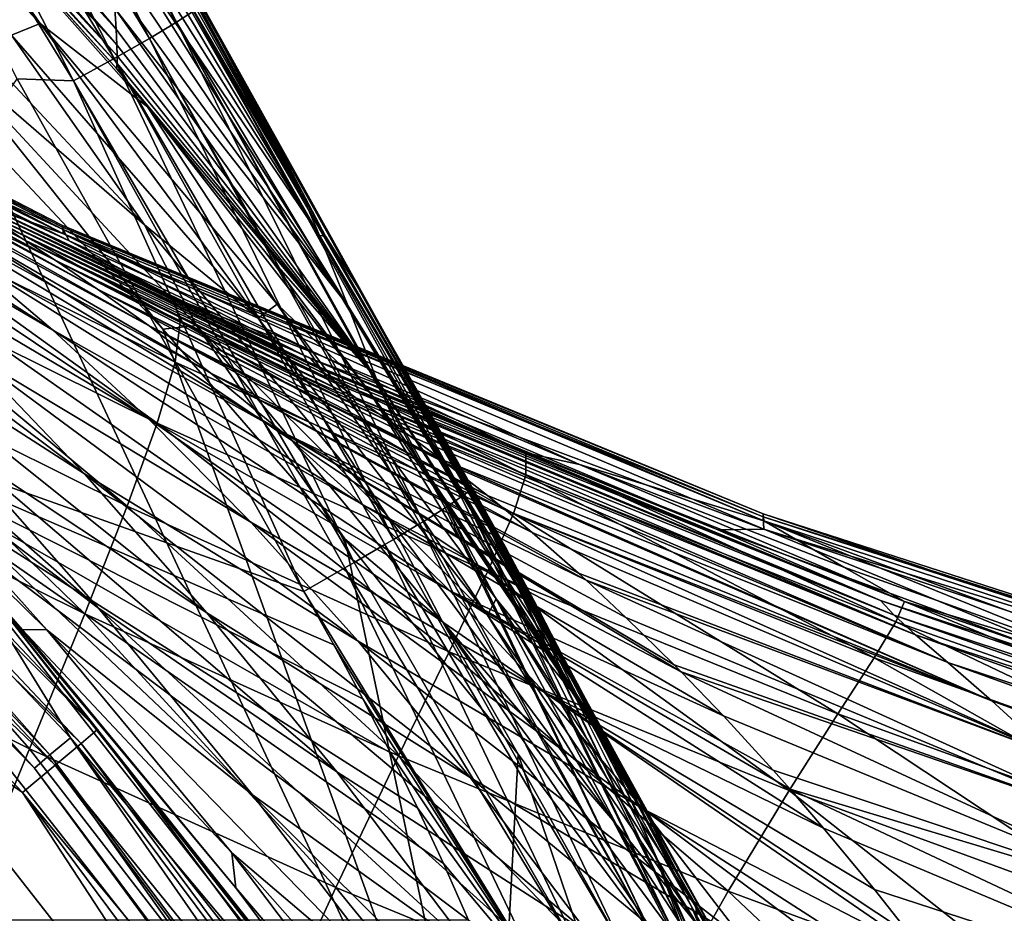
# Model space of a CAD drawing. Header units: metres. Extents: x -109 to 109, y -19 to 107.
# Tile 191 of 256: x 17.34 to 20.58, y 34.67 to 37.6. Entities that reach past the tile are written whole.
import ezdxf

# ---------------------------------------------------------------- set-up
doc = ezdxf.new("R2010")
doc.units = ezdxf.units.M
doc.layers.add('solid_21_412_310_XXX', color=7, linetype='CONTINUOUS')

msp = doc.modelspace()

# ---------------------------------------------------------------- linework, layer by layer
at = {"layer": 'solid_21_412_310_XXX'}
for points in [[(16.952427, 39.157768, -72.917732), (17.04405, 39.205036, -72.805481), (17.859095, 37.59605, -72.737877)], [(17.04405, 39.205036, -72.805481), (17.915173, 37.63253, -72.598961), (17.859095, 37.59605, -72.737877)], [(16.833017, 39.098846, -72.995178), (16.952427, 39.157768, -72.917732), (17.770233, 37.543064, -72.850014)], [(16.952427, 39.157768, -72.917732), (17.859095, 37.59605, -72.737877), (17.770233, 37.543064, -72.850014)], [(16.69622, 39.033161, -73.037155), (16.833017, 39.098846, -72.995178), (17.65427, 37.477005, -72.927216)], [(16.833017, 39.098846, -72.995178), (17.770233, 37.543064, -72.850014), (17.65427, 37.477005, -72.927216)], [(17.521332, 37.403366, -72.968857), (17.336243, 37.410538, -72.989403), (16.519939, 39.034073, -73.05706)], [(16.69622, 39.033161, -73.037155), (17.521332, 37.403366, -72.968857), (16.519939, 39.034073, -73.05706)], [(16.69622, 39.033161, -73.037155), (17.65427, 37.477005, -72.927216), (17.521332, 37.403366, -72.968857)], [(16.793264, 38.607304, -63.496338), (16.775627, 38.539696, -62.928925), (17.66127, 37.573341, -63.443195)], [(16.793264, 38.607304, -63.496338), (17.66127, 37.573341, -63.443195), (17.65667, 37.641449, -64.028053)], [(16.775627, 38.539696, -62.928925), (16.764265, 38.491882, -62.40324), (17.663454, 37.522072, -62.910217)], [(16.775627, 38.539696, -62.928925), (17.663454, 37.522072, -62.910217), (17.66127, 37.573341, -63.443195)], [(16.764265, 38.491882, -62.40324), (16.758369, 38.4617, -61.915424), (17.664188, 37.485401, -62.415737)], [(16.764265, 38.491882, -62.40324), (17.664188, 37.485401, -62.415737), (17.663454, 37.522072, -62.910217)], [(17.411596, 37.591599, -57.693089), (16.580259, 38.464149, -57.693077), (17.317564, 37.553696, -54.051914)], [(16.970682, 38.213543, -61.334255), (16.580259, 38.464149, -57.693077), (17.411596, 37.591599, -57.693089)], [(16.758369, 38.4617, -61.915424), (16.755405, 38.44315, -61.453629), (17.663952, 37.460751, -61.94466)], [(16.758369, 38.4617, -61.915424), (17.663952, 37.460751, -61.94466), (17.664188, 37.485401, -62.415737)], [(17.663952, 37.460751, -61.94466), (16.755405, 38.44315, -61.453629), (16.93322, 38.25819, -61.459377)], [(17.662565, 37.44429, -61.478096), (16.93322, 38.25819, -61.459377), (16.970682, 38.213543, -61.334255)], [(17.663952, 37.460751, -61.94466), (16.93322, 38.25819, -61.459377), (17.662565, 37.44429, -61.478096)], [(17.601332, 38.252544, -69.497238), (18.273579, 37.025852, -69.960693), (17.604156, 38.25684, -69.974197)], [(17.604156, 38.25684, -69.974197), (18.273579, 37.025852, -69.960693), (17.691635, 38.125393, -72.304436)], [(17.599491, 38.239544, -69.018318), (17.59889, 38.213936, -68.519524), (18.273579, 37.025852, -69.960693)], [(17.601332, 38.252544, -69.497238), (17.599491, 38.239544, -69.018318), (18.273579, 37.025852, -69.960693)], [(17.764065, 37.318104, -61.334267), (16.970682, 38.213543, -61.334255), (17.411596, 37.591599, -57.693089)], [(17.662565, 37.44429, -61.478096), (16.970682, 38.213543, -61.334255), (17.764065, 37.318104, -61.334267)], [(17.59889, 38.213936, -68.519524), (17.600006, 38.173119, -67.987152), (18.273579, 37.025852, -69.960693)], [(17.600006, 38.173119, -67.987152), (18.329296, 36.896282, -67.839287), (18.273579, 37.025852, -69.960693)], [(17.600006, 38.173119, -67.987152), (17.603765, 38.114353, -67.409203), (18.329296, 36.896282, -67.839287)], [(17.603765, 38.114353, -67.409203), (17.611301, 38.035744, -66.779533), (18.329296, 36.896282, -67.839287)], [(18.273579, 37.025852, -69.960693), (17.956312, 37.62788, -72.282616), (17.691635, 38.125393, -72.304436)], [(17.611301, 38.035744, -66.779533), (17.622591, 37.939308, -66.0998), (18.329296, 36.896282, -67.839287)], [(15.439322, 37.980343, 1.406475), (15.441948, 37.97456, 5.684608), (17.487228, 36.91544, 5.657964)], [(17.484543, 36.928432, 1.384245), (15.439322, 37.980343, 1.406475), (17.487228, 36.91544, 5.657964)], [(15.439886, 37.978081, -2.871683), (15.439322, 37.980343, 1.406475), (17.484543, 36.928432, 1.384245)], [(17.484985, 36.922829, -2.889547), (15.439886, 37.978081, -2.871683), (17.484543, 36.928432, 1.384245)], [(15.443297, 37.968769, -7.149741), (15.439886, 37.978081, -2.871683), (17.484985, 36.922829, -2.889547)], [(17.487228, 36.91544, 5.657964), (15.441948, 37.97456, 5.684608), (16.686438, 37.284668, 9.477011)], [(17.488237, 36.900986, -7.16305), (15.443297, 37.968769, -7.149741), (17.484985, 36.922829, -2.889547)], [(16.106157, 37.581417, -11.38891), (15.443297, 37.968769, -7.149741), (17.488237, 36.900986, -7.16305)], [(17.622591, 37.939308, -66.0998), (18.422129, 36.666191, -65.724617), (18.329296, 36.896282, -67.839287)], [(17.622591, 37.939308, -66.0998), (17.635944, 37.832466, -65.385284), (18.422129, 36.666191, -65.724617)], [(16.905216, 37.838566, -50.41074), (17.75448, 36.930702, -50.410744), (17.317564, 37.553696, -54.051914)], [(17.066835, 37.52639, -46.769569), (17.75448, 36.930702, -50.410744), (16.905216, 37.838566, -50.41074)], [(17.635944, 37.832466, -65.385284), (17.648199, 37.72892, -64.679085), (18.422129, 36.666191, -65.724617)], [(17.648199, 37.72892, -64.679085), (17.65667, 37.641449, -64.028053), (18.422129, 36.666191, -65.724617)], [(17.65667, 37.641449, -64.028053), (18.515442, 36.427723, -63.610863), (18.422129, 36.666191, -65.724617)], [(17.65667, 37.641449, -64.028053), (17.66127, 37.573341, -63.443195), (18.515442, 36.427723, -63.610863)], [(17.915173, 37.63253, -72.598961), (17.938431, 37.651989, -72.444321), (18.824615, 36.061943, -72.405914)], [(17.938431, 37.651989, -72.444321), (18.826891, 36.064632, -72.376045), (18.824615, 36.061943, -72.405914)], [(17.938431, 37.651989, -72.444321), (17.956312, 37.62788, -72.282616), (18.826891, 36.064632, -72.376045)], [(17.859095, 37.59605, -72.737877), (17.915173, 37.63253, -72.598961), (18.794447, 36.037601, -72.559723)], [(17.915173, 37.63253, -72.598961), (18.824615, 36.061943, -72.405914), (18.802967, 36.043797, -72.5308)], [(17.915173, 37.63253, -72.598961), (18.802967, 36.043797, -72.5308), (18.794447, 36.037601, -72.559723)], [(18.118835, 37.330296, -72.269302), (18.826891, 36.064632, -72.376045), (17.956312, 37.62788, -72.282616)], [(18.273579, 37.025852, -69.960693), (18.118835, 37.330296, -72.269302), (17.956312, 37.62788, -72.282616)], [(16.178219, 37.541897, -11.387679), (16.106157, 37.581417, -11.38891), (17.488237, 36.900986, -7.16305)], [(17.411596, 37.591599, -57.693089), (17.317564, 37.553696, -54.051914), (18.127348, 36.625034, -54.051922)], [(18.189476, 36.670654, -57.693096), (17.411596, 37.591599, -57.693089), (18.127348, 36.625034, -54.051922)], [(17.764065, 37.318104, -61.334267), (17.411596, 37.591599, -57.693089), (18.189476, 36.670654, -57.693096)], [(17.770233, 37.543064, -72.850014), (17.859095, 37.59605, -72.737877), (18.668989, 35.956509, -72.769409)], [(17.859095, 37.59605, -72.737877), (18.794447, 36.037601, -72.559723), (18.746841, 36.005466, -72.66848)], [(17.859095, 37.59605, -72.737877), (18.746841, 36.005466, -72.66848), (18.741211, 36.00182, -72.678032)], [(17.859095, 37.59605, -72.737877), (18.741211, 36.00182, -72.678032), (18.668989, 35.956509, -72.769409)], [(17.75448, 36.930702, -50.410744), (18.127348, 36.625034, -54.051922), (17.317564, 37.553696, -54.051914)], [(17.66127, 37.573341, -63.443195), (17.663454, 37.522072, -62.910217), (18.515442, 36.427723, -63.610863)], [(17.235386, 36.991741, -11.367039), (16.178219, 37.541897, -11.387679), (17.488237, 36.900986, -7.16305)], [(16.183401, 37.515652, -15.944046), (17.283493, 36.931808, -15.638584), (17.359013, 36.881519, -16.902205)], [(16.183401, 37.515652, -15.944046), (17.359013, 36.881519, -16.902205), (16.258348, 37.468475, -17.303251)], [(17.925119, 36.600967, -46.769573), (17.75448, 36.930702, -50.410744), (17.066835, 37.52639, -46.769569)], [(17.066835, 37.52639, -46.769569), (17.187449, 37.256382, -43.132038), (17.813839, 36.588905, -43.132038)], [(17.925119, 36.600967, -46.769573), (17.066835, 37.52639, -46.769569), (17.813839, 36.588905, -43.132038)], [(17.65427, 37.477005, -72.927216), (17.770233, 37.543064, -72.850014), (18.572102, 35.898129, -72.840889)], [(17.663454, 37.522072, -62.910217), (17.664188, 37.485401, -62.415737), (18.515442, 36.427723, -63.610863)], [(17.770233, 37.543064, -72.850014), (18.668989, 35.956509, -72.769409), (18.658484, 35.950077, -72.779312)], [(17.770233, 37.543064, -72.850014), (18.658484, 35.950077, -72.779312), (18.572102, 35.898129, -72.840889)], [(17.664188, 37.485401, -62.415737), (17.663952, 37.460751, -61.94466), (18.515442, 36.427723, -63.610863)], [(16.258348, 37.468475, -17.303251), (17.359013, 36.881519, -16.902205), (17.463991, 36.812481, -18.08947)], [(16.258348, 37.468475, -17.303251), (17.463991, 36.812481, -18.08947), (16.366287, 37.401035, -18.584606)], [(17.521332, 37.403366, -72.968857), (17.65427, 37.477005, -72.927216), (18.44277, 35.822361, -72.889366)], [(17.65427, 37.477005, -72.927216), (18.572102, 35.898129, -72.840889), (18.543846, 35.881413, -72.85511)], [(17.65427, 37.477005, -72.927216), (18.543846, 35.881413, -72.85511), (18.44277, 35.822361, -72.889366)], [(17.663952, 37.460751, -61.94466), (17.662565, 37.44429, -61.478096), (18.515442, 36.427723, -63.610863)], [(18.153641, 36.838238, -61.486252), (17.662565, 37.44429, -61.478096), (17.764065, 37.318104, -61.334267)], [(18.515442, 36.427723, -63.610863), (17.662565, 37.44429, -61.478096), (18.153641, 36.838238, -61.486252)], [(17.45211, 36.585758, -23.873665), (16.470411, 37.161312, -24.748075), (16.16128, 37.41428, -23.789635)], [(17.165483, 36.828663, -22.971811), (17.45211, 36.585758, -23.873665), (16.16128, 37.41428, -23.789635)], [(16.366287, 37.401035, -18.584606), (17.463991, 36.812481, -18.08947), (17.600344, 36.719906, -19.205997)], [(16.366287, 37.401035, -18.584606), (17.600344, 36.719906, -19.205997), (16.510004, 37.308285, -19.791445)], [(17.336243, 37.410538, -72.989403), (18.277178, 35.726933, -72.911774), (16.593924, 36.324604, -73.050827)], [(17.521332, 37.403366, -72.968857), (18.277178, 35.726933, -72.911774), (17.336243, 37.410538, -72.989403)], [(17.521332, 37.403366, -72.968857), (18.411911, 35.804501, -72.895844), (18.277178, 35.726933, -72.911774)], [(17.521332, 37.403366, -72.968857), (18.44277, 35.822361, -72.889366), (18.411911, 35.804501, -72.895844)], [(18.498901, 36.374165, -61.334282), (17.764065, 37.318104, -61.334267), (18.189476, 36.670654, -57.693096)], [(18.153641, 36.838238, -61.486252), (17.764065, 37.318104, -61.334267), (18.498901, 36.374165, -61.334282)], [(18.471985, 36.69891, -72.240616), (18.826891, 36.064632, -72.376045), (18.118835, 37.330296, -72.269302)], [(18.348202, 36.894001, -69.959579), (18.471985, 36.69891, -72.240616), (18.118835, 37.330296, -72.269302)], [(18.273579, 37.025852, -69.960693), (18.348202, 36.894001, -69.959579), (18.118835, 37.330296, -72.269302)], [(16.510004, 37.308285, -19.791445), (17.600344, 36.719906, -19.205997), (17.769743, 36.598946, -20.256815)], [(16.510004, 37.308285, -19.791445), (17.769743, 36.598946, -20.256815), (16.691912, 37.185204, -20.926565)], [(17.506546, 36.878994, 9.485047), (16.686438, 37.284668, 9.477011), (16.746237, 37.232616, 10.728851)], [(17.487228, 36.91544, 5.657964), (16.686438, 37.284668, 9.477011), (17.506546, 36.878994, 9.485047)], [(17.183926, 35.776287, -43.132038), (18.896517, 33.597668, -43.132038), (17.187449, 37.256382, -43.132038)], [(18.896517, 33.597668, -43.132038), (17.813839, 36.588905, -43.132038), (17.187449, 37.256382, -43.132038)], [(16.746237, 37.232616, 10.728851), (16.781469, 37.149632, 11.846622), (17.871122, 36.612976, 11.856074)], [(17.849554, 36.691769, 10.740151), (16.746237, 37.232616, 10.728851), (17.871122, 36.612976, 11.856074)], [(17.506546, 36.878994, 9.485047), (16.746237, 37.232616, 10.728851), (17.849554, 36.691769, 10.740151)], [(15.717966, 37.165798, -39.42606), (15.766767, 37.217525, -39.286549), (17.600277, 35.274117, -39.286549)], [(17.600277, 35.274117, -39.286549), (15.766767, 37.217525, -39.286549), (17.21575, 35.757549, -39.132038)], [(17.443611, 35.190502, -43.197319), (15.684674, 37.176979, -43.148811), (15.624425, 37.112938, -43.197319)], [(15.717966, 37.165798, -39.42606), (17.545803, 35.228405, -39.42606), (15.641946, 37.08522, -39.536732)], [(15.684674, 37.176979, -43.148811), (17.510874, 35.247128, -43.148811), (17.183926, 35.776287, -43.132038)], [(17.443611, 35.190502, -43.197319), (17.510874, 35.247128, -43.148811), (15.684674, 37.176979, -43.148811)], [(15.717966, 37.165798, -39.42606), (17.600277, 35.274117, -39.286549), (17.545803, 35.228405, -39.42606)], [(17.766626, 36.295227, -24.693285), (16.809704, 36.861256, -25.614147), (16.470411, 37.161312, -24.748075)], [(17.45211, 36.585758, -23.873665), (17.766626, 36.295227, -24.693285), (16.470411, 37.161312, -24.748075)], [(16.691912, 37.185204, -20.926565), (17.769743, 36.598946, -20.256815), (17.971838, 36.444458, -21.241848)], [(16.691912, 37.185204, -20.926565), (17.971838, 36.444458, -21.241848), (16.911219, 37.026924, -21.988108)], [(16.781469, 37.149632, 11.846622), (16.781399, 37.010571, 12.864696), (17.854641, 36.479855, 12.873161)], [(17.871122, 36.612976, 11.856074), (16.781469, 37.149632, 11.846622), (17.854641, 36.479855, 12.873161)], [(15.624425, 37.112938, -43.197319), (15.57852, 37.064148, -43.272125), (17.392361, 35.147358, -43.272125)], [(17.443611, 35.190502, -43.197319), (15.624425, 37.112938, -43.197319), (17.392361, 35.147358, -43.272125)], [(15.641946, 37.08522, -39.536732), (17.460941, 35.1572, -39.536732), (15.546162, 36.983696, -39.607712)], [(17.392361, 35.147358, -43.272125), (15.57852, 37.064148, -43.272125), (16.964973, 35.582623, -43.364555)], [(17.545803, 35.228405, -39.42606), (17.460941, 35.1572, -39.536732), (15.641946, 37.08522, -39.536732)], [(17.556978, 36.113125, -27.089367), (16.694435, 36.667648, -28.085863), (16.279392, 37.07531, -27.35458)], [(17.17366, 36.512466, -26.392853), (17.556978, 36.113125, -27.089367), (16.279392, 37.07531, -27.35458)], [(16.911219, 37.026924, -21.988108), (17.971838, 36.444458, -21.241848), (18.205227, 36.251141, -22.158392)], [(16.911219, 37.026924, -21.988108), (18.205227, 36.251141, -22.158392), (17.165483, 36.828663, -22.971811)], [(16.781399, 37.010571, 12.864696), (16.74114, 36.802704, 13.780405), (17.795654, 36.279335, 13.788799)], [(17.854641, 36.479855, 12.873161), (16.781399, 37.010571, 12.864696), (17.795654, 36.279335, 13.788799)], [(18.320856, 36.467506, -12.527149), (17.204718, 36.994381, -12.870704), (17.235386, 36.991741, -11.367039)], [(18.349201, 36.440281, -13.678754), (17.234272, 36.968014, -14.294604), (17.204718, 36.994381, -12.870704)], [(18.32836, 36.459843, -12.87602), (18.349201, 36.440281, -13.678754), (17.204718, 36.994381, -12.870704)], [(18.320856, 36.467506, -12.527149), (18.32836, 36.459843, -12.87602), (17.204718, 36.994381, -12.870704)], [(18.329296, 36.896282, -67.839287), (18.348202, 36.894001, -69.959579), (18.273579, 37.025852, -69.960693)], [(15.546162, 36.983696, -39.607712), (17.354019, 35.067478, -39.607712), (16.842316, 35.42506, -39.632038)], [(17.460941, 35.1572, -39.536732), (17.354019, 35.067478, -39.607712), (15.546162, 36.983696, -39.607712)], [(18.390169, 36.406593, -14.792357), (17.283493, 36.931808, -15.638584), (17.234272, 36.968014, -14.294604)], [(18.373419, 36.419815, -14.390794), (18.390169, 36.406593, -14.792357), (17.234272, 36.968014, -14.294604)], [(18.349201, 36.440281, -13.678754), (18.373419, 36.419815, -14.390794), (17.234272, 36.968014, -14.294604)], [(18.299471, 36.491764, -11.341743), (17.235386, 36.991741, -11.367039), (17.488237, 36.900986, -7.16305)], [(18.320856, 36.467506, -12.527149), (17.235386, 36.991741, -11.367039), (18.299471, 36.491764, -11.341743)], [(18.44878, 36.363575, -15.862869), (17.359013, 36.881519, -16.902205), (17.283493, 36.931808, -15.638584)], [(18.390169, 36.406593, -14.792357), (18.44878, 36.363575, -15.862869), (17.283493, 36.931808, -15.638584)], [(17.75448, 36.930702, -50.410744), (18.551348, 35.976025, -50.410751), (18.127348, 36.625034, -54.051922)], [(17.925119, 36.600967, -46.769573), (18.551348, 35.976025, -50.410751), (17.75448, 36.930702, -50.410744)], [(17.484543, 36.928432, 1.384245), (17.487228, 36.91544, 5.657964), (19.788401, 35.959488, 5.617383)], [(19.786489, 35.982632, 1.350389), (17.484543, 36.928432, 1.384245), (19.788401, 35.959488, 5.617383)], [(17.484985, 36.922829, -2.889547), (17.484543, 36.928432, 1.384245), (19.786489, 35.982632, 1.350389)], [(19.786556, 35.972134, -2.916753), (17.484985, 36.922829, -2.889547), (19.786489, 35.982632, 1.350389)], [(17.488237, 36.900986, -7.16305), (17.484985, 36.922829, -2.889547), (19.786556, 35.972134, -2.916753)], [(17.487228, 36.91544, 5.657964), (17.506546, 36.878994, 9.485047), (18.339462, 36.499115, 9.494962)], [(17.487228, 36.91544, 5.657964), (18.339462, 36.499115, 9.494962), (19.182947, 36.143936, 9.506303)], [(19.788401, 35.959488, 5.617383), (17.487228, 36.91544, 5.657964), (19.182947, 36.143936, 9.506303)], [(19.788425, 35.932335, -7.183317), (17.488237, 36.900986, -7.16305), (19.786556, 35.972134, -2.916753)], [(18.299471, 36.491764, -11.341743), (17.488237, 36.900986, -7.16305), (19.788425, 35.932335, -7.183317)], [(18.565069, 36.281166, -17.282959), (17.463991, 36.812481, -18.08947), (17.359013, 36.881519, -16.902205)], [(18.527369, 36.308006, -16.884193), (18.565069, 36.281166, -17.282959), (17.359013, 36.881519, -16.902205)], [(18.44878, 36.363575, -15.862869), (18.527369, 36.308006, -16.884193), (17.359013, 36.881519, -16.902205)], [(18.339462, 36.499115, 9.494962), (17.506546, 36.878994, 9.485047), (17.849554, 36.691769, 10.740151)], [(18.329296, 36.896282, -67.839287), (19.02248, 35.7108, -68.616714), (18.9501, 35.845543, -69.954697)], [(18.329296, 36.896282, -67.839287), (18.9501, 35.845543, -69.954697), (18.348202, 36.894001, -69.959579)], [(18.329296, 36.896282, -67.839287), (19.100725, 35.56514, -67.170357), (19.02248, 35.7108, -68.616714)], [(18.329296, 36.896282, -67.839287), (18.422129, 36.666191, -65.724617), (19.100725, 35.56514, -67.170357)], [(18.348202, 36.894001, -69.959579), (18.9501, 35.845543, -69.954697), (18.471985, 36.69891, -72.240616)], [(18.103209, 35.955299, -25.432901), (17.17366, 36.512466, -26.392853), (16.809704, 36.861256, -25.614147)], [(17.766626, 36.295227, -24.693285), (18.103209, 35.955299, -25.432901), (16.809704, 36.861256, -25.614147)], [(18.587088, 36.255924, -61.490513), (18.153641, 36.838238, -61.486252), (18.498901, 36.374165, -61.334282)], [(18.515442, 36.427723, -63.610863), (18.153641, 36.838238, -61.486252), (18.587088, 36.255924, -61.490513)], [(16.74114, 36.802704, 13.780405), (16.661789, 36.521225, 14.574318), (17.697069, 36.006966, 14.579891)], [(17.795654, 36.279335, 13.788799), (16.74114, 36.802704, 13.780405), (17.697069, 36.006966, 14.579891)], [(17.165483, 36.828663, -22.971811), (18.205227, 36.251141, -22.158392), (18.468334, 36.01384, -23.003819)], [(17.165483, 36.828663, -22.971811), (18.468334, 36.01384, -23.003819), (17.45211, 36.585758, -23.873665)], [(18.727407, 36.161762, -18.628321), (17.600344, 36.719906, -19.205997), (17.463991, 36.812481, -18.08947)], [(18.626539, 36.236744, -17.851002), (18.727407, 36.161762, -18.628321), (17.463991, 36.812481, -18.08947)], [(18.565069, 36.281166, -17.282959), (18.626539, 36.236744, -17.851002), (17.463991, 36.812481, -18.08947)], [(17.602604, 35.672646, -29.324343), (16.871975, 36.228085, -30.386875), (16.355732, 36.768761, -29.770765)], [(17.133385, 36.204376, -28.739317), (17.602604, 35.672646, -29.324343), (16.355732, 36.768761, -29.770765)], [(18.881214, 36.041897, -19.576586), (17.769743, 36.598946, -20.256815), (17.600344, 36.719906, -19.205997)], [(18.745552, 36.147987, -18.75271), (18.881214, 36.041897, -19.576586), (17.600344, 36.719906, -19.205997)], [(18.727407, 36.161762, -18.628321), (18.745552, 36.147987, -18.75271), (17.600344, 36.719906, -19.205997)], [(17.849554, 36.691769, 10.740151), (17.871122, 36.612976, 11.856074), (19.006599, 36.109657, 11.869236)], [(19.006321, 36.182919, 10.75513), (17.849554, 36.691769, 10.740151), (19.006599, 36.109657, 11.869236)], [(18.339462, 36.499115, 9.494962), (17.849554, 36.691769, 10.740151), (19.006321, 36.182919, 10.75513)], [(18.471985, 36.69891, -72.240616), (18.827986, 36.07291, -72.212296), (18.826891, 36.064632, -72.376045)], [(18.471985, 36.69891, -72.240616), (18.9501, 35.845543, -69.954697), (18.827986, 36.07291, -72.212296)], [(17.959354, 35.657303, -27.710588), (17.133385, 36.204376, -28.739317), (16.694435, 36.667648, -28.085863)], [(17.556978, 36.113125, -27.089367), (17.959354, 35.657303, -27.710588), (16.694435, 36.667648, -28.085863)], [(18.189476, 36.670654, -57.693096), (18.127348, 36.625034, -54.051922), (18.880573, 35.649574, -54.051929)], [(18.909014, 35.703388, -57.693108), (18.189476, 36.670654, -57.693096), (18.880573, 35.649574, -54.051929)], [(18.498901, 36.374165, -61.334282), (18.189476, 36.670654, -57.693096), (18.909014, 35.703388, -57.693108)], [(18.422129, 36.666191, -65.724617), (19.21946, 35.344101, -64.975517), (19.178972, 35.419476, -65.723938)], [(18.422129, 36.666191, -65.724617), (18.515442, 36.427723, -63.610863), (19.21946, 35.344101, -64.975517)], [(18.422129, 36.666191, -65.724617), (19.178972, 35.419476, -65.723938), (19.100725, 35.56514, -67.170357)], [(17.871122, 36.612976, 11.856074), (17.854641, 36.479855, 12.873161), (18.965956, 35.983696, 12.885342)], [(19.006599, 36.109657, 11.869236), (17.871122, 36.612976, 11.856074), (18.965956, 35.983696, 12.885342)], [(18.551348, 35.976025, -50.410751), (18.880573, 35.649574, -54.051929), (18.127348, 36.625034, -54.051922)], [(17.45211, 36.585758, -23.873665), (18.468334, 36.01384, -23.003819), (18.757219, 35.729595, -23.77689)], [(17.45211, 36.585758, -23.873665), (18.757219, 35.729595, -23.77689), (17.766626, 36.295227, -24.693285)], [(19.027411, 35.920864, -20.31254), (17.971838, 36.444458, -21.241848), (17.769743, 36.598946, -20.256815)], [(18.941525, 35.992836, -19.895784), (19.027411, 35.920864, -20.31254), (17.769743, 36.598946, -20.256815)], [(18.881214, 36.041897, -19.576586), (18.941525, 35.992836, -19.895784), (17.769743, 36.598946, -20.256815)], [(17.925119, 36.600967, -46.769573), (17.813839, 36.588905, -43.132038), (18.412527, 35.900372, -43.132038)], [(18.896517, 33.597668, -43.132038), (18.412527, 35.900372, -43.132038), (17.813839, 36.588905, -43.132038)], [(18.731562, 35.629524, -46.769577), (18.551348, 35.976025, -50.410751), (17.925119, 36.600967, -46.769573)], [(18.731562, 35.629524, -46.769577), (17.925119, 36.600967, -46.769573), (18.412527, 35.900372, -43.132038)], [(16.661789, 36.521225, 14.574318), (16.541054, 36.158134, 15.260992), (17.55798, 35.653896, 15.263201)], [(17.697069, 36.006966, 14.579891), (16.661789, 36.521225, 14.574318), (17.55798, 35.653896, 15.263201)], [(18.45619, 35.564102, -26.094923), (17.556978, 36.113125, -27.089367), (17.17366, 36.512466, -26.392853)], [(18.103209, 35.955299, -25.432901), (18.45619, 35.564102, -26.094923), (17.17366, 36.512466, -26.392853)], [(17.854641, 36.479855, 12.873161), (17.795654, 36.279335, 13.788799), (18.88032, 35.791664, 13.800831)], [(18.965956, 35.983696, 12.885342), (17.854641, 36.479855, 12.873161), (18.88032, 35.791664, 13.800831)], [(19.63768, 35.92979, -11.304846), (18.299471, 36.491764, -11.341743), (19.788425, 35.932335, -7.183317)], [(18.320856, 36.467506, -12.527149), (18.299471, 36.491764, -11.341743), (19.63768, 35.92979, -11.304846)], [(19.182947, 36.143936, 9.506303), (18.339462, 36.499115, 9.494962), (19.006321, 36.182919, 10.75513)], [(18.320856, 36.467506, -12.527149), (19.63768, 35.92979, -11.304846), (18.32836, 36.459843, -12.87602)], [(20.171049, 35.697536, -12.664077), (18.32836, 36.459843, -12.87602), (19.63768, 35.92979, -11.304846)], [(20.171049, 35.697536, -12.664077), (18.349201, 36.440281, -13.678754), (18.32836, 36.459843, -12.87602)], [(19.204542, 35.764549, -21.062635), (18.205227, 36.251141, -22.158392), (17.971838, 36.444458, -21.241848)], [(19.179564, 35.787231, -20.964407), (19.204542, 35.764549, -21.062635), (17.971838, 36.444458, -21.241848)], [(19.027411, 35.920864, -20.31254), (19.179564, 35.787231, -20.964407), (17.971838, 36.444458, -21.241848)], [(20.171049, 35.697536, -12.664077), (18.373419, 36.419815, -14.390794), (18.349201, 36.440281, -13.678754)], [(20.215887, 35.649601, -14.022512), (18.390169, 36.406593, -14.792357), (18.373419, 36.419815, -14.390794)], [(20.215887, 35.649601, -14.022512), (18.373419, 36.419815, -14.390794), (20.171049, 35.697536, -12.664077)], [(18.515442, 36.427723, -63.610863), (18.587088, 36.255924, -61.490513), (19.313662, 35.168732, -63.234142)], [(18.515442, 36.427723, -63.610863), (19.313662, 35.168732, -63.234142), (19.21946, 35.344101, -64.975517)], [(20.215887, 35.649601, -14.022512), (18.44878, 36.363575, -15.862869), (18.390169, 36.406593, -14.792357)], [(20.286882, 35.5849, -15.343663), (18.527369, 36.308006, -16.884193), (18.44878, 36.363575, -15.862869)], [(20.286882, 35.5849, -15.343663), (18.44878, 36.363575, -15.862869), (20.215887, 35.649601, -14.022512)], [(19.169357, 35.383808, -61.334293), (18.498901, 36.374165, -61.334282), (18.909014, 35.703388, -57.693108)], [(18.587088, 36.255924, -61.490513), (18.498901, 36.374165, -61.334282), (19.169357, 35.383808, -61.334293)], [(18.818459, 34.648403, -72.86734), (16.967333, 34.647945, -73.019402), (16.593924, 36.324604, -73.050827)], [(18.736153, 34.834507, -72.874084), (18.818459, 34.648403, -72.86734), (16.593924, 36.324604, -73.050827)], [(18.650921, 35.017223, -72.881073), (18.736153, 34.834507, -72.874084), (16.593924, 36.324604, -73.050827)], [(18.562576, 35.197468, -72.888321), (18.650921, 35.017223, -72.881073), (16.593924, 36.324604, -73.050827)], [(18.471031, 35.375412, -72.895836), (18.562576, 35.197468, -72.888321), (16.593924, 36.324604, -73.050827)], [(18.375854, 35.551968, -72.903656), (18.471031, 35.375412, -72.895836), (16.593924, 36.324604, -73.050827)], [(18.277178, 35.726933, -72.911774), (18.375854, 35.551968, -72.903656), (16.593924, 36.324604, -73.050827)], [(17.21575, 35.757549, -39.132038), (16.677168, 36.344673, -31.898481), (17.352295, 35.60202, -32.449825)], [(17.433069, 35.600925, -30.942755), (17.352295, 35.60202, -32.449825), (16.677168, 36.344673, -31.898481)], [(16.871975, 36.228085, -30.386875), (17.433069, 35.600925, -30.942755), (16.677168, 36.344673, -31.898481)], [(17.766626, 36.295227, -24.693285), (18.757219, 35.729595, -23.77689), (19.06625, 35.397011, -24.477367)], [(17.766626, 36.295227, -24.693285), (19.06625, 35.397011, -24.477367), (18.103209, 35.955299, -25.432901)], [(20.286882, 35.5849, -15.343663), (18.565069, 36.281166, -17.282959), (18.527369, 36.308006, -16.884193)], [(17.795654, 36.279335, 13.788799), (17.697069, 36.006966, 14.579891), (18.754368, 35.52953, 14.588904)], [(18.88032, 35.791664, 13.800831), (17.795654, 36.279335, 13.788799), (18.754368, 35.52953, 14.588904)], [(19.516901, 35.46331, -22.132299), (18.468334, 36.01384, -23.003819), (18.205227, 36.251141, -22.158392)], [(19.494289, 35.48621, -22.063217), (19.516901, 35.46331, -22.132299), (18.205227, 36.251141, -22.158392)], [(19.335459, 35.642235, -21.543825), (19.494289, 35.48621, -22.063217), (18.205227, 36.251141, -22.158392)], [(19.204542, 35.764549, -21.062635), (19.335459, 35.642235, -21.543825), (18.205227, 36.251141, -22.158392)], [(20.392553, 35.494534, -16.612457), (18.626539, 36.236744, -17.851002), (18.565069, 36.281166, -17.282959)], [(20.392553, 35.494534, -16.612457), (18.565069, 36.281166, -17.282959), (20.286882, 35.5849, -15.343663)], [(18.610603, 36.222885, -61.490665), (18.587088, 36.255924, -61.490513), (19.169357, 35.383808, -61.334293)], [(19.313662, 35.168732, -63.234142), (18.587088, 36.255924, -61.490513), (18.610603, 36.222885, -61.490665)], [(18.108599, 35.059311, -29.850225), (17.433069, 35.600925, -30.942755), (16.871975, 36.228085, -30.386875)], [(17.602604, 35.672646, -29.324343), (18.108599, 35.059311, -29.850225), (16.871975, 36.228085, -30.386875)], [(19.029716, 35.605412, -61.492374), (18.610603, 36.222885, -61.490665), (19.169357, 35.383808, -61.334293)], [(19.313662, 35.168732, -63.234142), (18.610603, 36.222885, -61.490665), (19.029716, 35.605412, -61.492374)], [(20.392553, 35.494534, -16.612457), (18.727407, 36.161762, -18.628321), (18.626539, 36.236744, -17.851002)], [(18.385477, 35.134949, -28.265148), (17.602604, 35.672646, -29.324343), (17.133385, 36.204376, -28.739317)], [(17.959354, 35.657303, -27.710588), (18.385477, 35.134949, -28.265148), (17.133385, 36.204376, -28.739317)], [(16.541054, 36.158134, 15.260992), (16.375877, 35.704945, 15.847548), (17.376812, 35.21051, 15.846574)], [(17.55798, 35.653896, 15.263201), (16.541054, 36.158134, 15.260992), (17.376812, 35.21051, 15.846574)], [(20.537489, 35.368351, -17.8167), (18.745552, 36.147987, -18.75271), (18.727407, 36.161762, -18.628321)], [(20.537489, 35.368351, -17.8167), (18.727407, 36.161762, -18.628321), (20.392553, 35.494534, -16.612457)], [(19.006321, 36.182919, 10.75513), (19.006599, 36.109657, 11.869236), (20.222263, 35.627438, 11.885409)], [(20.25001, 35.694618, 10.773271), (19.006321, 36.182919, 10.75513), (20.222263, 35.627438, 11.885409)], [(19.182947, 36.143936, 9.506303), (19.006321, 36.182919, 10.75513), (20.25001, 35.694618, 10.773271)], [(20.537489, 35.368351, -17.8167), (18.881214, 36.041897, -19.576586), (18.745552, 36.147987, -18.75271)], [(20.050915, 35.806702, 9.518913), (19.182947, 36.143936, 9.506303), (20.25001, 35.694618, 10.773271)], [(19.788401, 35.959488, 5.617383), (19.182947, 36.143936, 9.506303), (20.050915, 35.806702, 9.518913)], [(18.824276, 35.116863, -26.684523), (17.959354, 35.657303, -27.710588), (17.556978, 36.113125, -27.089367)], [(18.45619, 35.564102, -26.094923), (18.824276, 35.116863, -26.684523), (17.556978, 36.113125, -27.089367)], [(19.006599, 36.109657, 11.869236), (18.965956, 35.983696, 12.885342), (20.150694, 35.509045, 12.900368)], [(20.222263, 35.627438, 11.885409), (19.006599, 36.109657, 11.869236), (20.150694, 35.509045, 12.900368)], [(18.802967, 36.043797, -72.5308), (18.824615, 36.061943, -72.405914), (19.514193, 34.636559, -72.332031)], [(18.824615, 36.061943, -72.405914), (18.826891, 36.064632, -72.376045), (19.514193, 34.636559, -72.332031)], [(18.826891, 36.064632, -72.376045), (18.827986, 36.07291, -72.212296), (18.941696, 35.868481, -72.205215)], [(18.826891, 36.064632, -72.376045), (19.350918, 35.043125, -72.181541), (19.439146, 34.840523, -72.176956)], [(19.514193, 34.636559, -72.332031), (18.826891, 36.064632, -72.376045), (19.439146, 34.840523, -72.176956)], [(18.826891, 36.064632, -72.376045), (19.256813, 35.24799, -72.186676), (19.350918, 35.043125, -72.181541)], [(18.826891, 36.064632, -72.376045), (19.156324, 35.455784, -72.19239), (19.256813, 35.24799, -72.186676)], [(18.826891, 36.064632, -72.376045), (19.051071, 35.662979, -72.198586), (19.156324, 35.455784, -72.19239)], [(18.826891, 36.064632, -72.376045), (18.941696, 35.868481, -72.205215), (19.051071, 35.662979, -72.198586)], [(19.55061, 34.692772, -68.616676), (18.941696, 35.868481, -72.205215), (18.827986, 36.07291, -72.212296)], [(19.55061, 34.692772, -68.616676), (18.827986, 36.07291, -72.212296), (18.9501, 35.845543, -69.954697)], [(18.746841, 36.005466, -72.66848), (18.794447, 36.037601, -72.559723), (19.486317, 34.620369, -72.484383)], [(18.794447, 36.037601, -72.559723), (18.802967, 36.043797, -72.5308), (19.486317, 34.620369, -72.484383)], [(19.486317, 34.620369, -72.484383), (18.802967, 36.043797, -72.5308), (19.514193, 34.636559, -72.332031)], [(20.537489, 35.368351, -17.8167), (18.941525, 35.992836, -19.895784), (18.881214, 36.041897, -19.576586)], [(17.697069, 36.006966, 14.579891), (17.55798, 35.653896, 15.263201), (18.588564, 35.187664, 15.268527)], [(18.754368, 35.52953, 14.588904), (17.697069, 36.006966, 14.579891), (18.588564, 35.187664, 15.268527)], [(19.655588, 35.319099, -22.533276), (18.757219, 35.729595, -23.77689), (18.468334, 36.01384, -23.003819)], [(19.516901, 35.46331, -22.132299), (19.655588, 35.319099, -22.533276), (18.468334, 36.01384, -23.003819)], [(18.668989, 35.956509, -72.769409), (18.741211, 36.00182, -72.678032), (19.424587, 34.591133, -72.620369)], [(18.741211, 36.00182, -72.678032), (18.746841, 36.005466, -72.66848), (19.424587, 34.591133, -72.620369)], [(19.424587, 34.591133, -72.620369), (18.746841, 36.005466, -72.66848), (19.486317, 34.620369, -72.484383)], [(20.725067, 35.196121, -18.94523), (19.027411, 35.920864, -20.31254), (18.941525, 35.992836, -19.895784)], [(20.725067, 35.196121, -18.94523), (18.941525, 35.992836, -19.895784), (20.537489, 35.368351, -17.8167)], [(18.551348, 35.976025, -50.410751), (19.292084, 34.976452, -50.410755), (18.880573, 35.649574, -54.051929)], [(18.731562, 35.629524, -46.769577), (19.292084, 34.976452, -50.410755), (18.551348, 35.976025, -50.410751)], [(18.965956, 35.983696, 12.885342), (18.88032, 35.791664, 13.800831), (20.03157, 35.325813, 13.815495)], [(20.150694, 35.509045, 12.900368), (18.965956, 35.983696, 12.885342), (20.03157, 35.325813, 13.815495)], [(19.786489, 35.982632, 1.350389), (19.788401, 35.959488, 5.617383), (22.296021, 35.136234, 5.567032)], [(22.295448, 35.171482, 1.308385), (19.786489, 35.982632, 1.350389), (22.296021, 35.136234, 5.567032)], [(19.786556, 35.972134, -2.916753), (19.786489, 35.982632, 1.350389), (22.295448, 35.171482, 1.308385)], [(22.294983, 35.155033, -2.950502), (19.786556, 35.972134, -2.916753), (22.295448, 35.171482, 1.308385)], [(19.788425, 35.932335, -7.183317), (19.786556, 35.972134, -2.916753), (22.294983, 35.155033, -2.950502)], [(19.788401, 35.959488, 5.617383), (20.050915, 35.806702, 9.518913), (20.99188, 35.470718, 9.533159)], [(19.788401, 35.959488, 5.617383), (20.99188, 35.470718, 9.533159), (22.06164, 35.121544, 9.549538)], [(22.296021, 35.136234, 5.567032), (19.788401, 35.959488, 5.617383), (22.06164, 35.121544, 9.549538)], [(18.103209, 35.955299, -25.432901), (19.06625, 35.397011, -24.477367), (19.389902, 35.014618, -25.105194)], [(18.103209, 35.955299, -25.432901), (19.389902, 35.014618, -25.105194), (18.45619, 35.564102, -26.094923)], [(18.572102, 35.898129, -72.840889), (18.658484, 35.950077, -72.779312), (19.329353, 34.549358, -72.728859)], [(18.658484, 35.950077, -72.779312), (18.668989, 35.956509, -72.769409), (19.424587, 34.591133, -72.620369)], [(19.329353, 34.549358, -72.728859), (18.658484, 35.950077, -72.779312), (19.424587, 34.591133, -72.620369)], [(21.122881, 35.382626, -11.258567), (19.63768, 35.92979, -11.304846), (19.788425, 35.932335, -7.183317)], [(20.171049, 35.697536, -12.664077), (19.63768, 35.92979, -11.304846), (21.122881, 35.382626, -11.258567)], [(22.294674, 35.093601, -7.208456), (19.788425, 35.932335, -7.183317), (22.294983, 35.155033, -2.950502)], [(21.122881, 35.382626, -11.258567), (19.788425, 35.932335, -7.183317), (22.294674, 35.093601, -7.208456)], [(18.731562, 35.629524, -46.769577), (18.412527, 35.900372, -43.132038), (18.981556, 35.193344, -43.132038)], [(18.896517, 33.597668, -43.132038), (18.981556, 35.193344, -43.132038), (18.412527, 35.900372, -43.132038)], [(18.543846, 35.881413, -72.85511), (18.572102, 35.898129, -72.840889), (19.329353, 34.549358, -72.728859)], [(20.725067, 35.196121, -18.94523), (19.179564, 35.787231, -20.964407), (19.027411, 35.920864, -20.31254)], [(18.44277, 35.822361, -72.889366), (18.543846, 35.881413, -72.85511), (19.206781, 34.497746, -72.803078)], [(19.206781, 34.497746, -72.803078), (18.543846, 35.881413, -72.85511), (19.329353, 34.549358, -72.728859)], [(19.55061, 34.692772, -68.616676), (19.051071, 35.662979, -72.198586), (18.941696, 35.868481, -72.205215)], [(19.02248, 35.7108, -68.616714), (19.55061, 34.692772, -68.616676), (18.9501, 35.845543, -69.954697)], [(18.411911, 35.804501, -72.895844), (19.067186, 34.440376, -72.842224), (18.277178, 35.726933, -72.911774)], [(18.44277, 35.822361, -72.889366), (19.206781, 34.497746, -72.803078), (18.411911, 35.804501, -72.895844)], [(19.206781, 34.497746, -72.803078), (19.067186, 34.440376, -72.842224), (18.411911, 35.804501, -72.895844)], [(20.99188, 35.470718, 9.533159), (20.050915, 35.806702, 9.518913), (20.25001, 35.694618, 10.773271)], [(17.510874, 35.247128, -43.148811), (18.896517, 33.597668, -43.132038), (17.183926, 35.776287, -43.132038)], [(18.88032, 35.791664, 13.800831), (18.754368, 35.52953, 14.588904), (19.871283, 35.074192, 14.600277)], [(20.03157, 35.325813, 13.815495), (18.88032, 35.791664, 13.800831), (19.871283, 35.074192, 14.600277)], [(20.725067, 35.196121, -18.94523), (19.204542, 35.764549, -21.062635), (19.179564, 35.787231, -20.964407)], [(17.21575, 35.757549, -39.132038), (18.05443, 34.754856, -32.915607), (18.785547, 33.776119, -33.297707)], [(18.928631, 33.57122, -39.132038), (17.21575, 35.757549, -39.132038), (18.785547, 33.776119, -33.297707)], [(17.21575, 35.757549, -39.132038), (17.352295, 35.60202, -32.449825), (18.05443, 34.754856, -32.915607)], [(17.600277, 35.274117, -39.286549), (17.21575, 35.757549, -39.132038), (18.928631, 33.57122, -39.132038)], [(20.954535, 34.967476, -19.990463), (19.335459, 35.642235, -21.543825), (19.204542, 35.764549, -21.062635)], [(20.954535, 34.967476, -19.990463), (19.204542, 35.764549, -21.062635), (20.725067, 35.196121, -18.94523)], [(17.376812, 35.21051, 15.846574), (16.375877, 35.704945, 15.847548), (17.15296, 34.669575, 16.331707)], [(19.067186, 34.440376, -72.842224), (18.375854, 35.551968, -72.903656), (18.277178, 35.726933, -72.911774)], [(19.984478, 34.950649, -23.355429), (19.06625, 35.397011, -24.477367), (18.757219, 35.729595, -23.77689)], [(19.874567, 35.077976, -23.098284), (19.984478, 34.950649, -23.355429), (18.757219, 35.729595, -23.77689)], [(19.819044, 35.140686, -22.96204), (19.874567, 35.077976, -23.098284), (18.757219, 35.729595, -23.77689)], [(19.655588, 35.319099, -22.533276), (19.819044, 35.140686, -22.96204), (18.757219, 35.729595, -23.77689)], [(18.909014, 35.703388, -57.693108), (18.880573, 35.649574, -54.051929), (19.572695, 34.629318, -54.051937)], [(19.564875, 34.69186, -57.693119), (18.909014, 35.703388, -57.693108), (19.572695, 34.629318, -54.051937)], [(19.169357, 35.383808, -61.334293), (18.909014, 35.703388, -57.693108), (19.564875, 34.69186, -57.693119)], [(19.02248, 35.7108, -68.616714), (19.763945, 34.314014, -64.975494), (19.55061, 34.692772, -68.616676)], [(19.100725, 35.56514, -67.170357), (19.763945, 34.314014, -64.975494), (19.02248, 35.7108, -68.616714)], [(18.840185, 34.535767, -28.761631), (18.108599, 35.059311, -29.850225), (17.602604, 35.672646, -29.324343)], [(18.385477, 35.134949, -28.265148), (18.840185, 34.535767, -28.761631), (17.602604, 35.672646, -29.324343)], [(22.051714, 35.041332, -12.460814), (20.171049, 35.697536, -12.664077), (21.122881, 35.382626, -11.258567)], [(20.215887, 35.649601, -14.022512), (20.171049, 35.697536, -12.664077), (22.051714, 35.041332, -12.460814)], [(20.25001, 35.694618, 10.773271), (20.222263, 35.627438, 11.885409), (21.545105, 35.160282, 11.90378)], [(21.607126, 35.2216, 10.793889), (20.25001, 35.694618, 10.773271), (21.545105, 35.160282, 11.90378)], [(20.99188, 35.470718, 9.533159), (20.25001, 35.694618, 10.773271), (21.607126, 35.2216, 10.793889)], [(17.55798, 35.653896, 15.263201), (17.376812, 35.21051, 15.846574), (18.382811, 34.755428, 15.848274)], [(18.588564, 35.187664, 15.268527), (17.55798, 35.653896, 15.263201), (18.382811, 34.755428, 15.848274)], [(19.210535, 34.605904, -27.209648), (18.385477, 35.134949, -28.265148), (17.959354, 35.657303, -27.710588)], [(18.824276, 35.116863, -26.684523), (19.210535, 34.605904, -27.209648), (17.959354, 35.657303, -27.710588)], [(19.292084, 34.976452, -50.410755), (19.572695, 34.629318, -54.051937), (18.880573, 35.649574, -54.051929)], [(19.55061, 34.692772, -68.616676), (19.156324, 35.455784, -72.19239), (19.051071, 35.662979, -72.198586)], [(20.954535, 34.967476, -19.990463), (19.494289, 35.48621, -22.063217), (19.335459, 35.642235, -21.543825)], [(22.09584, 34.987217, -13.678325), (20.215887, 35.649601, -14.022512), (22.051714, 35.041332, -12.460814)], [(20.286882, 35.5849, -15.343663), (20.215887, 35.649601, -14.022512), (22.09584, 34.987217, -13.678325)], [(19.483013, 34.613899, -46.769577), (19.292084, 34.976452, -50.410755), (18.731562, 35.629524, -46.769577)], [(18.731562, 35.629524, -46.769577), (18.981556, 35.193344, -43.132038), (19.519533, 34.470173, -43.132038)], [(19.483013, 34.613899, -46.769577), (18.731562, 35.629524, -46.769577), (19.519533, 34.470173, -43.132038)], [(19.407869, 34.993355, -61.492691), (19.029716, 35.605412, -61.492374), (19.169357, 35.383808, -61.334293)], [(19.313662, 35.168732, -63.234142), (19.029716, 35.605412, -61.492374), (19.407869, 34.993355, -61.492691)], [(20.222263, 35.627438, 11.885409), (20.150694, 35.509045, 12.900368), (21.436396, 35.049099, 12.917315)], [(21.545105, 35.160282, 11.90378), (20.222263, 35.627438, 11.885409), (21.436396, 35.049099, 12.917315)], [(16.386482, 33.108208, -52.132038), (18.655722, 33.431946, -43.364555), (16.964973, 35.582623, -43.364555)], [(17.392361, 35.147358, -43.272125), (16.964973, 35.582623, -43.364555), (18.655722, 33.431946, -43.364555)], [(18.041237, 34.868965, -31.440443), (18.05443, 34.754856, -32.915607), (17.352295, 35.60202, -32.449825)], [(17.433069, 35.600925, -30.942755), (18.041237, 34.868965, -31.440443), (17.352295, 35.60202, -32.449825)], [(18.653376, 34.348549, -30.319523), (18.041237, 34.868965, -31.440443), (17.433069, 35.600925, -30.942755)], [(18.108599, 35.059311, -29.850225), (18.653376, 34.348549, -30.319523), (17.433069, 35.600925, -30.942755)], [(22.163326, 34.915722, -14.861018), (20.286882, 35.5849, -15.343663), (22.09584, 34.987217, -13.678325)], [(20.392553, 35.494534, -16.612457), (20.286882, 35.5849, -15.343663), (22.163326, 34.915722, -14.861018)], [(19.067186, 34.440376, -72.842224), (18.471031, 35.375412, -72.895836), (18.375854, 35.551968, -72.903656)], [(18.45619, 35.564102, -26.094923), (19.389902, 35.014618, -25.105194), (19.726137, 34.578609, -25.664038)], [(18.45619, 35.564102, -26.094923), (19.726137, 34.578609, -25.664038), (18.824276, 35.116863, -26.684523)], [(19.178972, 35.419476, -65.723938), (19.763945, 34.314014, -64.975494), (19.100725, 35.56514, -67.170357)], [(18.754368, 35.52953, 14.588904), (18.588564, 35.187664, 15.268527), (19.671608, 34.743858, 15.275871)], [(19.871283, 35.074192, 14.600277), (18.754368, 35.52953, 14.588904), (19.671608, 34.743858, 15.275871)], [(20.150694, 35.509045, 12.900368), (20.03157, 35.325813, 13.815495), (21.277559, 34.874195, 13.831796)], [(21.436396, 35.049099, 12.917315), (20.150694, 35.509045, 12.900368), (21.277559, 34.874195, 13.831796)], [(20.954535, 34.967476, -19.990463), (19.516901, 35.46331, -22.132299), (19.494289, 35.48621, -22.063217)], [(22.261507, 34.818455, -15.995068), (20.392553, 35.494534, -16.612457), (22.163326, 34.915722, -14.861018)], [(20.537489, 35.368351, -17.8167), (20.392553, 35.494534, -16.612457), (22.261507, 34.818455, -15.995068)], [(19.55061, 34.692772, -68.616676), (19.256813, 35.24799, -72.186676), (19.156324, 35.455784, -72.19239)], [(21.224022, 34.672047, -20.945808), (19.655588, 35.319099, -22.533276), (19.516901, 35.46331, -22.132299)], [(21.224022, 34.672047, -20.945808), (19.516901, 35.46331, -22.132299), (20.954535, 34.967476, -19.990463)], [(18.518082, 33.28582, -39.632038), (14.943846, 34.53896, -39.632038), (16.842316, 35.42506, -39.632038)], [(17.354019, 35.067478, -39.607712), (18.518082, 33.28582, -39.632038), (16.842316, 35.42506, -39.632038)], [(19.178972, 35.419476, -65.723938), (19.21946, 35.344101, -64.975517), (19.763945, 34.314014, -64.975494)], [(20.320427, 34.534588, -24.051945), (19.389902, 35.014618, -25.105194), (19.06625, 35.397011, -24.477367)], [(20.270285, 34.599304, -23.955673), (20.320427, 34.534588, -24.051945), (19.06625, 35.397011, -24.477367)], [(20.15156, 34.748848, -23.717432), (20.270285, 34.599304, -23.955673), (19.06625, 35.397011, -24.477367)], [(19.984478, 34.950649, -23.355429), (20.15156, 34.748848, -23.717432), (19.06625, 35.397011, -24.477367)], [(19.767134, 34.348831, -61.334309), (19.169357, 35.383808, -61.334293), (19.564875, 34.69186, -57.693119)], [(19.407869, 34.993355, -61.492691), (19.169357, 35.383808, -61.334293), (19.767134, 34.348831, -61.334309)], [(19.067186, 34.440376, -72.842224), (18.562576, 35.197468, -72.888321), (18.471031, 35.375412, -72.895836)], [(22.393972, 34.686275, -17.069529), (20.537489, 35.368351, -17.8167), (22.261507, 34.818455, -15.995068)], [(20.725067, 35.196121, -18.94523), (20.537489, 35.368351, -17.8167), (22.393972, 34.686275, -17.069529)], [(19.21946, 35.344101, -64.975517), (19.313662, 35.168732, -63.234142), (19.767134, 34.348831, -61.334309)], [(19.763945, 34.314014, -64.975494), (19.21946, 35.344101, -64.975517), (19.767134, 34.348831, -61.334309)], [(21.224022, 34.672047, -20.945808), (19.819044, 35.140686, -22.96204), (19.655588, 35.319099, -22.533276)], [(20.03157, 35.325813, 13.815495), (19.871283, 35.074192, 14.600277), (21.076632, 34.632565, 14.612987)], [(21.277559, 34.874195, 13.831796), (20.03157, 35.325813, 13.815495), (21.076632, 34.632565, 14.612987)], [(17.545803, 35.228405, -39.42606), (17.600277, 35.274117, -39.286549), (19.195774, 33.130989, -39.286549)], [(19.195774, 33.130989, -39.286549), (17.600277, 35.274117, -39.286549), (18.928631, 33.57122, -39.132038)], [(19.027769, 33.070206, -43.197319), (17.510874, 35.247128, -43.148811), (17.443611, 35.190502, -43.197319)], [(17.545803, 35.228405, -39.42606), (19.136362, 33.091911, -39.42606), (17.460941, 35.1572, -39.536732)], [(17.510874, 35.247128, -43.148811), (19.101141, 33.118656, -43.148811), (18.896517, 33.597668, -43.132038)], [(19.027769, 33.070206, -43.197319), (19.101141, 33.118656, -43.148811), (17.510874, 35.247128, -43.148811)], [(17.545803, 35.228405, -39.42606), (19.195774, 33.130989, -39.286549), (19.136362, 33.091911, -39.42606)], [(19.55061, 34.692772, -68.616676), (19.350918, 35.043125, -72.181541), (19.256813, 35.24799, -72.186676)], [(17.376812, 35.21051, 15.846574), (17.15296, 34.669575, 16.331707), (18.13817, 34.224815, 16.329683)], [(18.382811, 34.755428, 15.848274), (17.376812, 35.21051, 15.846574), (18.13817, 34.224815, 16.329683)], [(17.443611, 35.190502, -43.197319), (17.392361, 35.147358, -43.272125), (18.971865, 33.033291, -43.272125)], [(19.027769, 33.070206, -43.197319), (17.443611, 35.190502, -43.197319), (18.971865, 33.033291, -43.272125)], [(18.588564, 35.187664, 15.268527), (18.382811, 34.755428, 15.848274), (19.433878, 34.323261, 15.851597)], [(19.067186, 34.440376, -72.842224), (18.650921, 35.017223, -72.881073), (18.562576, 35.197468, -72.888321)], [(19.671608, 34.743858, 15.275871), (18.588564, 35.187664, 15.268527), (19.433878, 34.323261, 15.851597)], [(18.896517, 33.597668, -43.132038), (20.33453, 31.228794, -43.132038), (18.981556, 35.193344, -43.132038)], [(20.33453, 31.228794, -43.132038), (19.519533, 34.470173, -43.132038), (18.981556, 35.193344, -43.132038)], [(17.460941, 35.1572, -39.536732), (19.043808, 33.03104, -39.536732), (17.354019, 35.067478, -39.607712)], [(19.136362, 33.091911, -39.42606), (19.043808, 33.03104, -39.536732), (17.460941, 35.1572, -39.536732)], [(19.313662, 35.168732, -63.234142), (19.407869, 34.993355, -61.492691), (19.767134, 34.348831, -61.334309)], [(18.971865, 33.033291, -43.272125), (17.392361, 35.147358, -43.272125), (18.655722, 33.431946, -43.364555)], [(19.618185, 34.023338, -27.678265), (18.840185, 34.535767, -28.761631), (18.385477, 35.134949, -28.265148)], [(19.210535, 34.605904, -27.209648), (19.618185, 34.023338, -27.678265), (18.385477, 35.134949, -28.265148)], [(21.224022, 34.672047, -20.945808), (19.874567, 35.077976, -23.098284), (19.819044, 35.140686, -22.96204)], [(18.824276, 35.116863, -26.684523), (19.726137, 34.578609, -25.664038), (20.076399, 34.082832, -26.161287)], [(18.824276, 35.116863, -26.684523), (20.076399, 34.082832, -26.161287), (19.210535, 34.605904, -27.209648)], [(17.354019, 35.067478, -39.607712), (18.927193, 32.954342, -39.607712), (18.518082, 33.28582, -39.632038)], [(19.043808, 33.03104, -39.536732), (18.927193, 32.954342, -39.607712), (17.354019, 35.067478, -39.607712)], [(19.32522, 33.846416, -29.203112), (18.653376, 34.348549, -30.319523), (18.108599, 35.059311, -29.850225)], [(18.840185, 34.535767, -28.761631), (19.32522, 33.846416, -29.203112), (18.108599, 35.059311, -29.850225)], [(19.871283, 35.074192, 14.600277), (19.671608, 34.743858, 15.275871), (20.836632, 34.313297, 15.284237)], [(21.076632, 34.632565, 14.612987), (19.871283, 35.074192, 14.600277), (20.836632, 34.313297, 15.284237)], [(21.529594, 34.300465, -21.806973), (19.984478, 34.950649, -23.355429), (19.874567, 35.077976, -23.098284)], [(21.529594, 34.300465, -21.806973), (19.874567, 35.077976, -23.098284), (21.224022, 34.672047, -20.945808)], [(19.98192, 33.625858, -68.616699), (19.439146, 34.840523, -72.176956), (19.350918, 35.043125, -72.181541)], [(19.55061, 34.692772, -68.616676), (19.98192, 33.625858, -68.616699), (19.350918, 35.043125, -72.181541)], [(19.067186, 34.440376, -72.842224), (18.736153, 34.834507, -72.874084), (18.650921, 35.017223, -72.881073)], [(20.665882, 34.062881, -24.65377), (19.726137, 34.578609, -25.664038), (19.389902, 35.014618, -25.105194)], [(20.491629, 34.30653, -24.362875), (20.665882, 34.062881, -24.65377), (19.389902, 35.014618, -25.105194)], [(20.320427, 34.534588, -24.051945), (20.491629, 34.30653, -24.362875), (19.389902, 35.014618, -25.105194)], [(19.292084, 34.976452, -50.410755), (19.972725, 33.934227, -50.410759), (19.572695, 34.629318, -54.051937)], [(19.483013, 34.613899, -46.769577), (19.972725, 33.934227, -50.410759), (19.292084, 34.976452, -50.410755)], [(21.529594, 34.300465, -21.806973), (20.15156, 34.748848, -23.717432), (19.984478, 34.950649, -23.355429)], [(18.041237, 34.868965, -31.440443), (18.69054, 34.010677, -31.870979), (18.05443, 34.754856, -32.915607)], [(19.232695, 33.520809, -30.725462), (18.69054, 34.010677, -31.870979), (18.041237, 34.868965, -31.440443)], [(18.653376, 34.348549, -30.319523), (19.232695, 33.520809, -30.725462), (18.041237, 34.868965, -31.440443)], [(19.067186, 34.440376, -72.842224), (18.818459, 34.648403, -72.86734), (18.736153, 34.834507, -72.874084)], [(19.514193, 34.636559, -72.332031), (19.439146, 34.840523, -72.176956), (19.522295, 34.638603, -72.172874)], [(19.98192, 33.625858, -68.616699), (19.522295, 34.638603, -72.172874), (19.439146, 34.840523, -72.176956)], [(18.69054, 34.010677, -31.870979), (18.785547, 33.776119, -33.297707), (18.05443, 34.754856, -32.915607)], [(18.382811, 34.755428, 15.848274), (18.13817, 34.224815, 16.329683), (19.160782, 33.803749, 16.328848)], [(19.433878, 34.323261, 15.851597), (18.382811, 34.755428, 15.848274), (19.160782, 33.803749, 16.328848)], [(19.671608, 34.743858, 15.275871), (19.433878, 34.323261, 15.851597), (20.56024, 33.904022, 15.855613)], [(20.836632, 34.313297, 15.284237), (19.671608, 34.743858, 15.275871), (20.56024, 33.904022, 15.855613)], [(21.529594, 34.300465, -21.806973), (20.270285, 34.599304, -23.955673), (20.15156, 34.748848, -23.717432)], [(19.55061, 34.692772, -68.616676), (19.763945, 34.314014, -64.975494), (20.216814, 33.238625, -64.97551)], [(19.55061, 34.692772, -68.616676), (20.216814, 33.238625, -64.97551), (19.98192, 33.625858, -68.616699)], [(19.564875, 34.69186, -57.693119), (19.572695, 34.629318, -54.051937), (20.197695, 33.567566, -54.051945)], [(20.149092, 33.638779, -57.69313), (19.564875, 34.69186, -57.693119), (20.197695, 33.567566, -54.051945)], [(19.767134, 34.348831, -61.334309), (19.564875, 34.69186, -57.693119), (20.149092, 33.638779, -57.69313)]]:
    msp.add_3dface(points, dxfattribs=at)

doc.saveas('drawing.dxf')
